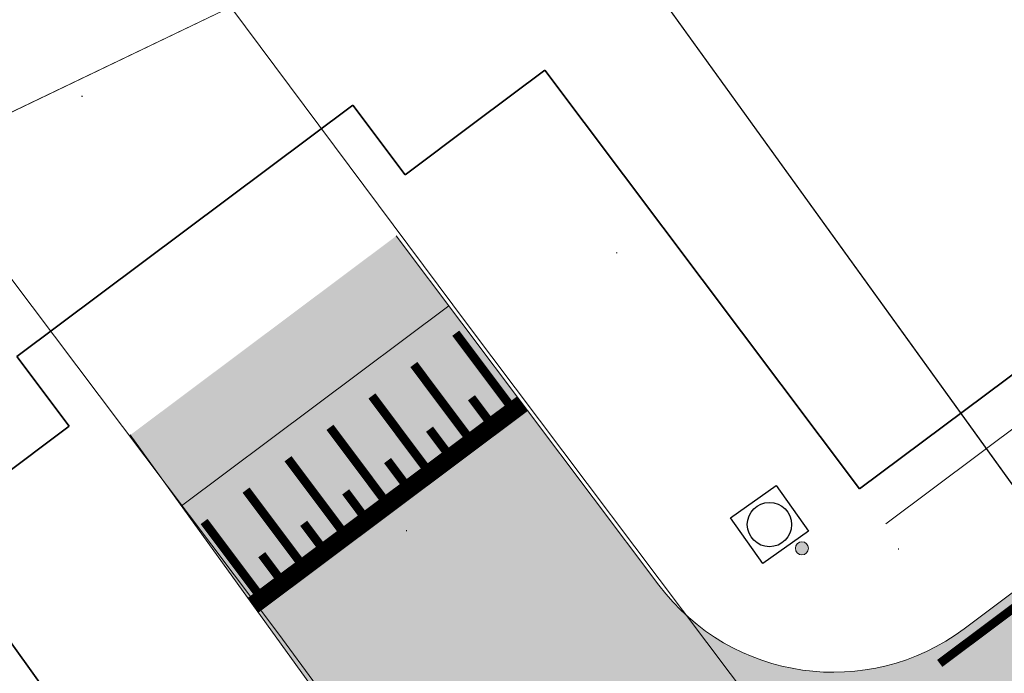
# Model space of a CAD drawing. Header units: metres. Extents: x 163628 to 168255, y 402691 to 405367.
# Tile 52 of 256: x 164793 to 164805, y 403562 to 403570. Entities that reach past the tile are written whole.
import ezdxf

# ---------------------------------------------------------------- set-up
doc = ezdxf.new("R2010")
doc.units = ezdxf.units.M
for name, color, linetype, lineweight, transparency in [('X-CA190022.004-UO-ARC_Arcering$0$N-WE-VH-VERHARDING_ASFALT_ROOD-A', 14, 'Continuous', 0, 0.5), ('X-CA190022.004-UO-ARC_Arcering$0$N-WE-VH-VERHARDING_ASFALT_ZWART-OPBOUW 1', 250, 'Continuous', 0, 0.5), ('X-CA190022.004-UO-ARC_Arcering$0$N-WE-VH-VERHARDING_ASFALT_ZWARTE OPBOUW- RODE DEKLAAG', 14, 'Continuous', 0, 0.5)]:
    doc.layers.add(name, color=color, linetype=linetype, lineweight=lineweight, transparency=transparency)
for name, color, linetype, lineweight in [('X-CA190022.004-UO-DTM inmeting_v0.1$0$B-WE-IE-MEUBILAIR_WEGMEUBILAIR-S', 246, 'Continuous', 0), ('X-CA190022.004-UO-DTM inmeting_v0.1$0$B-WE-OG-HOOGTEPUNT-S', 246, 'Continuous', 0), ('X-CA190022.004-UO-DTM inmeting_v0.1$0$B-WE-VH-VERHARDING_ASFALT-G', 246, 'Continuous', 0), ('X-CA190022.004-UO-DWM_Snelfietsroute$0$N-WE-GW-BERM-G', 7, 'Continuous', 20), ('X-CA190022.004-UO-DWM_Snelfietsroute$0$N-WE-VH-DREMPEL-G', 7, 'Continuous', 20), ('X-CA190022.004-UO-DWM_Snelfietsroute$0$N-WE-VH-KANTVERHARDING-G', 7, 'Continuous', 20), ('X-CA190022.004-UO-DWM_Snelfietsroute$0$N-WE-VW-MARKERING_LANGS_STREEP_DOORGETROKKEN DREMPEL_010-G', 7, 'Continuous', 20), ('X-CA190022.004-UO-DWM_Snelfietsroute$0$N-WE-VW-MARKERING_LANGS_STREEP_DOORGETROKKEN_010-G', 7, 'Continuous', 20), ('X-CA190022.004-UO-GZM_Werkgrens_v0.1$0$N-WE-KG-GRENS_SYSTEEMGRENS-G', 7, 'X-CA190022.004-UO-GZM_Werkgrens_v0.1$0$KG-OG', 35), ('X-CA190022.004-UO-KAD_Percelen$0$B-WE-KG-GRENS_PERCEEL-GV', 150, 'Continuous', 9), ('X-CA190022.004-UO-WHM_Putten en kolken combi_v0.1$0$N-WE-RI-PUT_BETON BSS MAAIVELD-S', 7, 'Continuous', 25)]:
    doc.layers.add(name, color=color, linetype=linetype, lineweight=lineweight)
doc.layers.add('X-CA190022.004-UO-DTM inmeting_v0.1$0$X-XX-AL-MEETPUNT-S', color=246, linetype='Continuous', lineweight=0, plot=False)
doc.linetypes.add('X-CA190022.004-UO-GZM_Werkgrens_v0.1$0$KG-OG', pattern='A,5.5,-1.5,[2,NLCS.SHX,S=0.5,R=0,X=0,Y=0],-1.5', length=8.5)

# ---------------------------------------------------------------- blocks, each defined once
blk = doc.blocks.new('X-CA190022.004-UO-DTM inmeting_v0.1$0$SOG-HOOGTEPUNT-SO')
for p, q in [((-0.5, 0), (0.5, 0)), ((0, 0.5), (0, -0.5))]:
    blk.add_line(p, q)
blk = doc.blocks.new('X-CA190022.004-UO-DTM inmeting_v0.1$0$punt')
at = {"color": 0, "lineweight": -2}
blk.add_line((0, 0), (0, 0), dxfattribs=at)
blk = doc.blocks.new('X-CA190022.004-UO-DTM inmeting_v0.1$0$SIE-WEG_PAAL_ALGEMEEN_TYPE_01')
h = blk.add_hatch(color=256)
edge = h.paths.add_edge_path()
edge.add_arc((2.273736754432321e-16, 0), 0.1875, 0, 360)
at = {"ltscale": 0.5}
blk.add_circle((2.273736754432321e-16, 0), 0.1875, dxfattribs=at)
blk = doc.blocks.new('X-CA190022.004-UO-WHM_Putten en kolken combi_v0.1$0$N-SRI-PUT_BETON-SO MAAIVELD')
at = {"lineweight": -3}
blk.add_lwpolyline([(-2, 2), (2, 2), (2, -2), (-2, -2)], close=True, dxfattribs=at)
blk.add_circle((0, 0), 1.587588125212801, dxfattribs=at)

msp = doc.modelspace()

# ---------------------------------------------------------------- hatches: boundary and pattern name
at = {"layer": 'X-CA190022.004-UO-ARC_Arcering$0$N-WE-VH-VERHARDING_ASFALT_ROOD-A'}
h = msp.add_hatch(color=256, dxfattribs=at)
h.dxf.hatch_style = 1
h.paths.add_polyline_path([(164799.4081062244, 403554.2064482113), (164797.090708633, 403557.4683086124), (164795.86814707, 403556.5527593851), (164795.5457951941, 403556.3157055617), (164794.7893453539, 403555.7921878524), (164794.0125654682, 403555.2993388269), (164793.2166982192, 403554.8379469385), (164792.4030168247, 403554.4087503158), (164791.5728230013, 403554.0124355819), (164790.7274448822, 403553.6496367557), (164789.8682348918, 403553.3209342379), (164788.996567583, 403553.0268538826), (164788.1138374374, 403552.7678661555), (164787.8690266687, 403552.7027731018), (164787.221456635, 403552.5443853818), (164786.3208527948, 403552.356769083), (164785.4134666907, 403552.2053174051), (164784.5007499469, 403552.0902726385), (164783.5841627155, 403552.0118188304), (164782.6651713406, 403551.9700814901), (164781.7452460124, 403551.9651273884), (164780.825858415, 403551.9969644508), (164779.9084793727, 403552.0655417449), (164778.9748262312, 403552.1727511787), (164777.9182883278, 403552.2757106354), (164776.8416777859, 403552.3383128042), (164775.7640905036, 403552.3578132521), (164774.6872502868, 403552.33423401), (164773.6128776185, 403552.2676659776), (164772.5426869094, 403552.158268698), (164771.476635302, 403552.0059619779), (164771.2188536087, 403551.9625774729), (164770.421662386, 403551.8119650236), (164769.3712898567, 403551.5749370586), (164768.3344701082, 403551.2969620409), (164767.3102312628, 403550.9779455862), (164766.3001960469, 403550.6184488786), (164765.3059624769, 403550.2190972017), (164764.3280402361, 403549.7801025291), (164763.844748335, 403549.5454639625), (164763.3964932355, 403549.3222228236), (164764.862972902, 403546.2602851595), (164765.3278207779, 403546.4684580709), (164765.7610759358, 403546.6571279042), (164766.6262639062, 403547.0033950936), (164767.5037139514, 403547.3144901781), (164768.3919985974, 403547.5899868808), (164769.2896759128, 403547.8295167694), (164770.195291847, 403548.0327697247), (164771.1064675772, 403548.1993622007), (164771.7974539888, 403548.3008268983), (164772.0244770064, 403548.32949726), (164772.9450986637, 403548.4226469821), (164773.8677687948, 403548.4788686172), (164774.7910082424, 403548.4981474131), (164775.7133399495, 403548.48052778), (164776.6332913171, 403548.4261131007), (164777.5493965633, 403548.3350654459), (164778.460021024, 403548.2066214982), (164778.4731300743, 403548.2048576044), (164779.53058489, 403548.0834322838), (164780.6075081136, 403548.0029285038), (164781.6867892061, 403547.965554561), (164782.766701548, 403547.9713702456), (164783.8455175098, 403548.0203662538), (164784.9215112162, 403548.1124642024), (164785.9929613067, 403548.2475167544), (164787.0581536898, 403548.4253078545), (164788.1153842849, 403548.645553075), (164788.875575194, 403548.8314864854), (164789.1629617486, 403548.9079000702), (164790.1992101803, 403549.2119291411), (164791.2224718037, 403549.5571539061), (164792.2311096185, 403549.9430220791), (164793.2235100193, 403550.3689163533), (164794.1980853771, 403550.8341553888), (164795.1532765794, 403551.3379949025), (164796.0875555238, 403551.8796288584), (164796.9994275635, 403552.4581907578), (164797.8874338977, 403553.0727550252), (164798.2658469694, 403553.3510356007)])
edge = h.paths.add_edge_path()
edge.add_line((164812.1318983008, 403564.2440379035), (164809.2161862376, 403566.9824819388))
edge.add_arc((164792.4510797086, 403582.7283022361), 22.99999247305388, 306.8550437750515, 316.795755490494, ccw=False)
edge.add_line((164806.2463045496, 403564.3247312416), (164804.3247551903, 403562.8857255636))
edge.add_line((164804.3247551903, 403562.8857255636), (164804.2185020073, 403562.8061549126))
edge.add_line((164804.2185020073, 403562.8061549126), (164806.6207696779, 403559.6078518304))
edge.add_line((164806.6207696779, 403559.6078518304), (164808.6465435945, 403561.1249089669))
edge.add_arc((164792.4539857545, 403582.7255354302), 26.99603661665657, 306.8564638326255, 316.7958108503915)
at = {"layer": 'X-CA190022.004-UO-ARC_Arcering$0$N-WE-VH-VERHARDING_ASFALT_ZWART-OPBOUW 1'}
h = msp.add_hatch(color=256, dxfattribs=at)
h.dxf.hatch_style = 1
edge = h.paths.add_edge_path()
edge.add_arc((164802.7199395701, 403564.8072322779), 2.500000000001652, 216.9288347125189, 306.8287255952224, ccw=False)
edge.add_line((164800.7214835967, 403563.3051757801), (164797.7147415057, 403567.3055856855))
edge.add_line((164797.7147415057, 403567.3055856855), (164794.6698808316, 403565.0253569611))
edge.add_line((164794.6698808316, 403565.0253569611), (164797.6203828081, 403560.9309797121))
edge.add_arc((164795.5921461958, 403559.4693859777), 2.500000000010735, -53.17127440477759, 35.777384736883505, ccw=False)
edge.add_line((164797.090708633, 403557.4683086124), (164804.2185020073, 403562.8061549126))
at = {"layer": 'X-CA190022.004-UO-ARC_Arcering$0$N-WE-VH-VERHARDING_ASFALT_ZWARTE OPBOUW- RODE DEKLAAG'}
h = msp.add_hatch(color=256, dxfattribs=at)
h.dxf.hatch_style = 1
h.paths.add_polyline_path([(164804.2185020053, 403562.8061549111), (164802.210156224, 403561.3021493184), (164804.6077157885, 403558.1003204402), (164806.6207696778, 403559.6078518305)])

# ---------------------------------------------------------------- linework, layer by layer
at = {"layer": 'X-CA190022.004-UO-DTM inmeting_v0.1$0$B-WE-VH-VERHARDING_ASFALT-G'}
for points in [[(164792.9920000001, 403573.977, 10.108), (164795.304, 403570.6209999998, 10.016), (164798.5320000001, 403566.2910000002, 9.867), (164801.8149999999, 403561.9220000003, 9.769), (164804.1899999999, 403558.6949999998, 9.703), (164804.7680000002, 403558.0819999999, 9.692), (164805.5520000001, 403557.7429999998, 9.674), (164806.4700000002, 403557.9539999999, 9.648), (164808.3820000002, 403559.6039999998, 9.595), (164809.3599999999, 403560.5109999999, 9.573), (164811.2949999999, 403564.0699999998, 9.523), (164812.7170000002, 403568.5580000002, 9.471)], [(164792.9079999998, 403549.8999999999, 9.139), (164796.3489999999, 403551.5249999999, 9.297), (164799.1510000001, 403553.105, 9.453), (164801.057, 403554.2489999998, 9.563), (164801.372, 403554.6800000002, 9.602), (164801.4160000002, 403555.4169999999, 9.632), (164801.0609999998, 403556.1600000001, 9.65), (164799.8199999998, 403558.04, 9.702), (164796.3709999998, 403562.7439999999, 9.83), (164792.5189999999, 403567.8590000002, 10.004), (164789.7969999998, 403572.014, 10.108)]]:
    msp.add_polyline3d(points, dxfattribs=at)
at = {"layer": 'X-CA190022.004-UO-DWM_Snelfietsroute$0$N-WE-GW-BERM-G', "flags": 128}
msp.add_lwpolyline([(164803.3193646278, 403564.0068011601), (164805.3387154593, 403565.5190482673, 0.08719858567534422), (164810.4338531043, 403570.9440100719, -0.1361886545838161), (164821.8936228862, 403580.9947026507), (164894.6942557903, 403616.0961801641), (164927.835215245, 403632.0761606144), (165051.5262655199, 403691.7161848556), (165119.9138353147, 403724.6897633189), (165177.266392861, 403752.0141736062, -0.02762787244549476), (165180.1779948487, 403753.2088642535), (165185.5094520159, 403754.4774607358)], format="xyb", dxfattribs=at)
at = {"layer": 'X-CA190022.004-UO-DWM_Snelfietsroute$0$N-WE-VH-DREMPEL-G', "flags": 128}
for points in [[(164798.3155650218, 403566.506202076), (164795.2546167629, 403564.2139257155)], [(164799.2168002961, 403565.3071266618), (164796.1317206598, 403562.9967788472)]]:
    msp.add_lwpolyline(points, dxfattribs=at)
at = {"layer": 'X-CA190022.004-UO-DWM_Snelfietsroute$0$N-WE-VH-KANTVERHARDING-G', "flags": 128}
for points in [[(164809.2161862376, 403566.9824819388, -0.04363186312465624), (164806.2293917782, 403564.3120656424), (164804.2185020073, 403562.8061549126, -0.4137019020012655), (164800.7214835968, 403563.30517578), (164797.7147415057, 403567.3055856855)], [(164787.8893272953, 403552.7081708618), (164788.1138374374, 403552.7678661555), (164788.996567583, 403553.0268538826), (164789.8682348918, 403553.3209342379), (164790.7274448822, 403553.6496367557), (164791.5728230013, 403554.0124355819), (164792.4030168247, 403554.4087503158), (164793.2166982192, 403554.8379469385), (164794.0125654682, 403555.2993388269), (164794.7893453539, 403555.7921878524), (164795.5457951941, 403556.3157055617), (164795.86814707, 403556.5527593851), (164797.090708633, 403557.4683086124, 0.4088493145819), (164797.6203828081, 403560.9309797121), (164794.6698808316, 403565.0253569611)]]:
    msp.add_lwpolyline(points, format="xyb", dxfattribs=at)
at = {"layer": 'X-CA190022.004-UO-DWM_Snelfietsroute$0$N-WE-VW-MARKERING_LANGS_STREEP_DOORGETROKKEN DREMPEL_010-G', "flags": 128}
for points, const_width in [([(164799.0557581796, 403565.3114584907), (164798.3963906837, 403566.1919325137)], 0.09999999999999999), ([(164798.5754996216, 403564.9518034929), (164797.9161321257, 403565.8322775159)], 0.09999999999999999), ([(164798.0952410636, 403564.5921484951), (164797.4358735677, 403565.4726225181)], 0.09999999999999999), ([(164798.8156289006, 403565.1316309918), (164798.5758589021, 403565.4518033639)], 0.09999999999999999), ([(164799.1567179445, 403565.3870650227), (164796.0732470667, 403563.0779219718)], 0.2), ([(164797.6149825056, 403564.2324934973), (164796.9556150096, 403565.1129675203)], 0.09999999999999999), ([(164798.3353703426, 403564.771975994), (164798.0956003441, 403565.092148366)], 0.09999999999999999), ([(164797.1347239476, 403563.8728384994), (164796.4753564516, 403564.7533125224)], 0.09999999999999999), ([(164797.8551117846, 403564.4123209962), (164797.6153417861, 403564.7324933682)], 0.09999999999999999), ([(164796.6544653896, 403563.5131835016), (164795.9950978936, 403564.3936575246)], 0.09999999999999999), ([(164797.3748532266, 403564.0526659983), (164797.1350832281, 403564.3728383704)], 0.09999999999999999), ([(164796.1742068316, 403563.1535285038), (164795.5148393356, 403564.0340025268)], 0.09999999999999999), ([(164796.8945946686, 403563.6930110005), (164796.6548246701, 403564.0131833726)], 0.09999999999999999), ([(164796.4143361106, 403563.3333560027), (164796.1745661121, 403563.6535283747)], 0.09999999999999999)]:
    msp.add_lwpolyline(points, dxfattribs=dict(at, const_width=const_width))
at = {"layer": 'X-CA190022.004-UO-DWM_Snelfietsroute$0$N-WE-VW-MARKERING_LANGS_STREEP_DOORGETROKKEN_010-G', "const_width": 0.1, "flags": 128}
msp.add_lwpolyline([(164809.3255238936, 403566.8797917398, -0.04363186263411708), (164806.3192503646, 403564.1919597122), (164803.9377108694, 403562.4084776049)], format="xyb", dxfattribs=at)
at = {"layer": 'X-CA190022.004-UO-GZM_Werkgrens_v0.1$0$N-WE-KG-GRENS_SYSTEEMGRENS-G', "ltscale": 0.2, "flags": 128}
msp.add_lwpolyline([(164202.4471839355, 403276.2612616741, -0.007014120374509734), (164204.6842424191, 403278.1944806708), (164207.7316017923, 403280.6309342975), (164216.350955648, 403287.4712219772), (164219.0035534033, 403289.434108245), (164219.3746627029, 403289.7286192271), (164237.1836765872, 403303.1852059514), (164244.5865004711, 403308.605291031), (164248.7299054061, 403311.6378046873), (164253.9774847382, 403315.3666892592), (164261.1754745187, 403320.480446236), (164269.6822113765, 403326.3244647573), (164277.4779943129, 403331.5382684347), (164300.138869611, 403346.1530355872), (164322.9639978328, 403359.9259594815), (164334.0727303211, 403366.2923093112), (164351.6652632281, 403375.7974689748), (164373.7421382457, 403387.5498352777), (164399.9497431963, 403400.4638723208), (164429.2801321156, 403414.7433017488), (164430.1235736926, 403415.1409833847), (164430.9478262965, 403415.506283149), (164431.7770699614, 403415.8458020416), (164432.615246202, 403416.1613381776), (164433.4616619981, 403416.4526584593), (164434.3156183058, 403416.7195497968), (164435.1764106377, 403416.9618192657), (164436.0433296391, 403417.1792942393), (164436.3055164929, 403417.2587681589, -0.09982065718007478), (164451.9815185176, 403417.1790174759, 0.1310872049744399), (164471.5299883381, 403420.9480569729), (164482.532673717, 403426.2434413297), (164490.6930660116, 403418.7998493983), (164492.5861501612, 403419.7065134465), (164495.4035730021, 403416.5299918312, -0.01010042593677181), (164498.0738503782, 403413.5363083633), (164499.3853029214, 403412.0048366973), (164502.2759065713, 403408.6525450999), (164509.274412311, 403412.9480533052), (164511.7682141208, 403416.4610208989), (164509.1861236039, 403420.2014103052, -0.1750361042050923), (164509.3210798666, 403422.1351258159, -0.1801291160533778), (164510.5166693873, 403423.4312866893), (164518.8245311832, 403427.3151248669), (164545.0302416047, 403439.9269191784), (164571.6953268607, 403452.7535489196), (164577.9552917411, 403456.0641072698), (164591.4716804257, 403464.141949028), (164595.4462846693, 403466.1591353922), (164599.4311747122, 403468.181541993), (164600.8539115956, 403468.8630628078), (164605.9399590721, 403471.2415379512), (164622.0164705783, 403477.7583811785), (164627.272938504, 403479.8886915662), (164631.9472826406, 403481.9048786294), (164633.2674407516, 403482.5385622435, 0.08477773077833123), (164642.6089981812, 403485.3796505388), (164759.3320802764, 403541.3864717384), (164770.9742443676, 403544.8150730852), (164773.2724307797, 403545.3968587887), (164787.8865800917, 403542.289629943), (164789.8994408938, 403542.3802139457), (164793.2522167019, 403543.0482871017), (164800.2402211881, 403546.8141014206), (164803.6710322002, 403549.3659814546), (164804.7740494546, 403550.3596960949), (164806.982937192, 403547.3873851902), (164807.9070396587, 403546.1989325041), (164811.8704722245, 403549.2807697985), (164810.9532731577, 403550.4603442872), (164809.5116547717, 403552.4057701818), (164808.342669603, 403553.5746866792), (164810.0239640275, 403555.0893745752), (164807.82693957, 403558.0124714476), (164809.8344029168, 403559.5158162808, 0.08719858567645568), (164816.7069141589, 403566.8332066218, -0.1361886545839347), (164825.1509550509, 403574.2389801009), (164897.951587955, 403609.3404576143), (164931.0926747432, 403625.3204994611), (165054.7836542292, 403684.9604895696), (165123.1554235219, 403717.9264497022), (165148.5663854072, 403730.0329638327), (165175.6541256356, 403740.4784873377), (165188.1464371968, 403744.8235939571), (165187.6324323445, 403748.0918636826), (165185.2580450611, 403754.9315992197), (165180.037890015, 403753.6894865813, 0.02784581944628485), (165177.0513383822, 403752.4655620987), (165119.6977294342, 403725.1406508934), (165051.3091062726, 403692.1665645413), (164927.6180512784, 403632.5265380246), (164894.4771003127, 403616.5465616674), (164821.6764674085, 403581.445084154, 0.1361886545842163), (164810.015649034, 403571.2180636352, -0.08719858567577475), (164805.0390029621, 403565.919263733), (164803.0203514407, 403564.4075403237), (164799.415410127, 403569.2038422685), (164798.6149812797, 403568.6044188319), (164797.8152444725, 403568.0055136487), (164797.2158194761, 403568.8059445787), (164793.3705278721, 403565.9262908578), (164793.9699528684, 403565.1258599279), (164792.3761302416, 403563.932281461), (164795.8845084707, 403559.0636660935, -0.2015476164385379), (164780.0971775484, 403554.0570161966, 0.07565561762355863), (164771.1691888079, 403553.9823458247, -0.009754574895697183), (164764.0749090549, 403552.5358596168), (164754.2863395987, 403547.7986438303), (164747.4743492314, 403544.6063578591), (164708.340445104, 403525.5831572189), (164686.2179063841, 403515.3649846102), (164675.1479613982, 403509.8647663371), (164663.5244613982, 403504.2582663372), (164644.326586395, 403495.0707073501), (164639.4929121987, 403492.7230557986), (164638.2008723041, 403492.1265410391, -0.2018182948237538), (164621.8461223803, 403491.8003317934, 0.2094978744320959), (164598.5804137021, 403490.9733350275), (164556.1572466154, 403470.5661522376), (164536.2994594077, 403461.0079530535), (164516.3183906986, 403451.407959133), (164508.2317351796, 403447.5121291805), (164500.1867564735, 403443.6421835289), (164497.2033634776, 403443.0084814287), (164495.0902549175, 403442.27400261, 0.1307944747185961), (164492.913084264, 403444.8114515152), (164488.4347408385, 403447.8854838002), (164494.8986629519, 403449.8350294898), (164490.3149407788, 403452.2328764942), (164484.4843242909, 403450.5971355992, -0.07642678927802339), (164479.7480917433, 403454.7225616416), (164478.7991556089, 403455.8572518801), (164474.9179570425, 403452.9617439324), (164457.3434499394, 403473.5656706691), (164451.2568614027, 403468.374000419), (164465.5190818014, 403451.6533184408, -0.484296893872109), (164464.8169442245, 403448.1132255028), (164461.4164168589, 403446.3937776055), (164463.8934237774, 403441.7698684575), (164464.9162194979, 403439.6136052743), (164433.0167582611, 403424.6830765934, 0.0516595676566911), (164425.3001219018, 403421.7033575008), (164396.430770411, 403407.6483830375), (164370.0935852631, 403394.670494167), (164347.8842103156, 403382.8475930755), (164330.1818090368, 403373.2830720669), (164318.9080065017, 403366.8221215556), (164295.9033911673, 403352.9408932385), (164273.0860170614, 403338.2251946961), (164265.1933658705, 403332.9466057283), (164256.5935764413, 403327.0386612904), (164249.3435457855, 403321.8879322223), (164244.0502837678, 403318.1265859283), (164239.8604985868, 403315.0601269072), (164232.4089702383, 403309.6043821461), (164214.4760118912, 403296.0541423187), (164201.2887743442, 403285.5887988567, 0.01213108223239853), (164197.4136132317, 403282.3572203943)], format="xyb", close=True, dxfattribs=at)
at = {"layer": 'X-CA190022.004-UO-KAD_Percelen$0$B-WE-KG-GRENS_PERCEEL-GV', "flags": 128}
for points in [[(164468.748, 403410.406), (164486.08, 403417.995), (164492.111, 403420.636), (164493.855, 403418.592), (164495.298, 403416.903), (164503.089, 403421.185), (164615.905, 403478.304), (164662.782, 403501.158), (164772.136, 403553.829), (164770.057, 403555.749), (164790.783, 403565.26), (164789.551, 403566.923), (164799.538, 403571.715), (164894.973, 403617.537), (164893.326, 403621.049), (164746.772, 403550.188), (164616.314, 403487.512), (164616.456, 403487.216), (164593.352, 403476.106), (164593.206, 403476.41), (164555.855, 403458.619), (164496.111, 403429.679), (164487.883, 403425.722), (164466.349, 403415.367)], [(164812.884, 403553.196), (164817.529, 403559.372), (164818.291, 403564.405), (164819.546, 403567.881), (164822.987, 403573.331), (164900.08, 403610.457), (164894.973, 403617.537), (164799.538, 403571.715)]]:
    msp.add_lwpolyline(points, close=True, dxfattribs=at)
msp.add_lwpolyline([(164995.489, 403499.804), (164929.892, 403473.773), (164921.88, 403477.54), (164891.81, 403488.06), (164880.122, 403492.516), (164853.636, 403502.187), (164850.36, 403503.946), (164847.738, 403505.918), (164819.424, 403544.122), (164812.884, 403553.196), (164799.538, 403571.715), (164789.551, 403566.923), (164790.783, 403565.26), (164802.649, 403548.73), (164808.436, 403540.853), (164833.316, 403507.004), (164848.867, 403493.07), (164858.048, 403489.835), (164865.033, 403489.542), (164912.727, 403472.756), (164924.085, 403466.159), (164926.724, 403463.811), (164933.216, 403458.195)], dxfattribs=at)

# ---------------------------------------------------------------- block references
at = {"layer": 'X-CA190022.004-UO-DTM inmeting_v0.1$0$B-WE-IE-MEUBILAIR_WEGMEUBILAIR-S', "color": 0, "linetype": 'ByBlock', "lineweight": -2, "xscale": 0.3999999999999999, "yscale": 0.3999999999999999, "zscale": 0.3999999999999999}
msp.add_blockref('X-CA190022.004-UO-DTM inmeting_v0.1$0$SIE-WEG_PAAL_ALGEMEEN_TYPE_01', (164802.36, 403563.727, 9.68), dxfattribs=at)
at = {"layer": 'X-CA190022.004-UO-DTM inmeting_v0.1$0$B-WE-OG-HOOGTEPUNT-S', "linetype": 'ByBlock', "lineweight": -2, "xscale": 0.01, "yscale": 0.01, "zscale": 0.01}
for p in [(164794.117, 403568.906, 10.034), (164800.239, 403567.113, 9.777), (164797.832, 403563.93, 9.867), (164803.466, 403563.718, 9.638)]:
    msp.add_blockref('X-CA190022.004-UO-DTM inmeting_v0.1$0$SOG-HOOGTEPUNT-SO', p, dxfattribs=at)
at = {"layer": 'X-CA190022.004-UO-DTM inmeting_v0.1$0$X-XX-AL-MEETPUNT-S', "linetype": 'ByBlock', "lineweight": -2}
for p in [(164798.532, 403566.291, 9.867), (164796.371, 403562.744, 9.83)]:
    msp.add_blockref('X-CA190022.004-UO-DTM inmeting_v0.1$0$punt', p, dxfattribs=at)
at = {"layer": 'X-CA190022.004-UO-WHM_Putten en kolken combi_v0.1$0$N-WE-RI-PUT_BETON BSS MAAIVELD-S', "xscale": 0.16, "yscale": 0.16, "zscale": 0.16, "rotation": 215.2122206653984}
msp.add_blockref('X-CA190022.004-UO-WHM_Putten en kolken combi_v0.1$0$N-SRI-PUT_BETON-SO MAAIVELD', (164801.9880109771, 403563.9989890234), dxfattribs=at)

doc.saveas('drawing.dxf')
